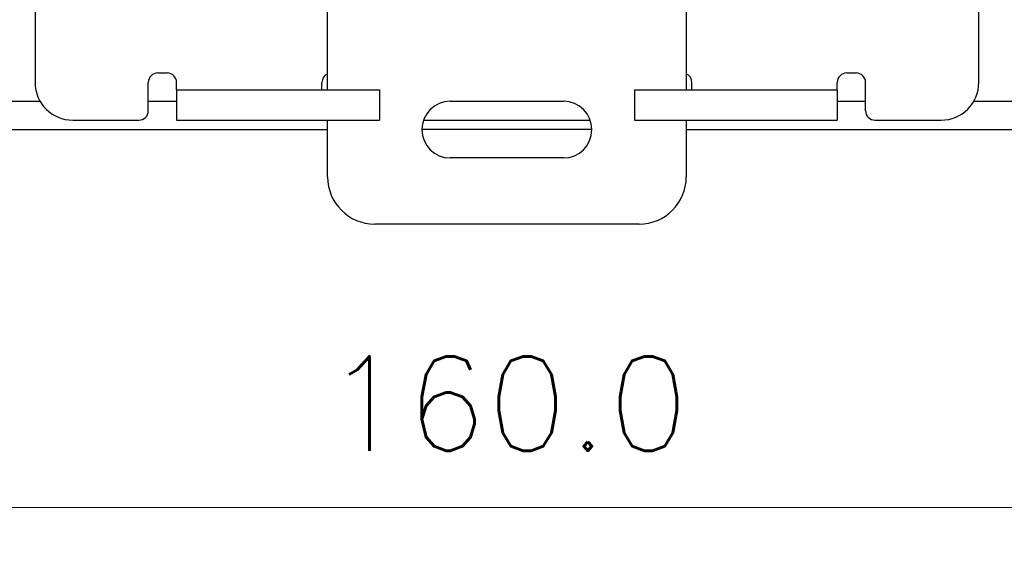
# Model space of a CAD drawing. Header units: millimetres. Extents: x 0 to 560, y 0 to 297.
# Tile 2 of 10: x 75 to 127, y 66 to 94. Entities that reach past the tile are written whole.
import ezdxf

# ---------------------------------------------------------------- set-up
doc = ezdxf.new("R2010")
doc.units = ezdxf.units.MM
doc.layers.get('Defpoints').update_dxf_attribs({"linetype": 'CONTINUOUS', "lineweight": 13})
doc.layers.add('Dimension', color=2, linetype='CONTINUOUS', lineweight=9)
doc.layers.add('Line', color=3, linetype='CONTINUOUS', lineweight=25)
doc.styles.get("Standard").update_dxf_attribs({"font": 'romans.shx'})
doc.dimstyles.new('yutana', dxfattribs={"dimtxt": 3.5, "dimasz": 3, "dimexe": 1, "dimexo": 0.6, "dimgap": 1.5, "dimtad": 1, "dimdec": 1, "dimzin": 0, "dimdsep": 46, "dimtxsty": 'Standard', "dimcen": 0, "dimadec": 0, "dimazin": 0, "dimtp": 0.01, "dimtm": 0.01, "dimtfac": 1, "dimtdec": 1, "dimtmove": 0, "dimatfit": 3, "dimfxl": 1, "dimtolj": 1, "dimtzin": 0, "dimlwd": 0, "dimlwe": 0, "dimarcsym": 0})

# ---------------------------------------------------------------- blocks, each defined once
blk = doc.blocks.new('*D3')
at = {"layer": 'Defpoints', "color": 0, "ltscale": 5}
for p in [(20.8, 89.5), (180.8, 89.5), (180.8, 68)]:
    blk.add_point(p, dxfattribs=at)
at = {"layer": 'Dimension', "color": 0, "lineweight": 0, "ltscale": 5}
for p, q in [((20.8, 88.3), (20.8, 66)), ((180.8, 88.3), (180.8, 66)), ((26.8, 68), (174.8, 68))]:
    blk.add_line(p, q, dxfattribs=at)
at = {"layer": 'Dimension', "color": 0, "ltscale": 5}
for points in [[(26.8, 69), (26.8, 67), (20.8, 68)], [(174.8, 69), (174.8, 67), (180.8, 68)]]:
    blk.add_solid(points, dxfattribs=at)
at = {"layer": 'Dimension', "color": 0, "ltscale": 5, "insert": (100.8, 73.5), "char_height": 5, "attachment_point": 5}
blk.add_mtext('\\A1;160.0', dxfattribs=at)

msp = doc.modelspace()

# ---------------------------------------------------------------- linework, layer by layer
at = {"layer": 'Line', "color": 7, "linetype": 'Continuous'}
for p, q in [((75.8, 103), (75.8, 90.5)), ((125.8, 90.5), (125.8, 103)), ((91.3, 90.1), (91.3, 97)), ((110.3, 97), (110.3, 90.1)), ((82.3, 91), (82.8, 91)), ((118.8, 91), (119.3, 91)), ((81.8, 89), (81.8, 90.5)), ((83.3, 90.1), (83.3, 90.5)), ((91, 90.1), (91, 90.5)), ((110.6, 90.1), (110.6, 90.5)), ((118.3, 90.1), (118.3, 90.5)), ((119.8, 89), (119.8, 90.5)), ((83.3, 90.1), (94.05, 90.1)), ((83.3, 90.1), (83.3, 88.5)), ((94.05, 90.1), (94.05, 88.5)), ((107.55, 90.1), (118.3, 90.1)), ((107.55, 90.1), (107.55, 88.5)), ((118.3, 90.1), (118.3, 88.5)), ((27.3, 89.5), (76.068, 89.5)), ((81.8, 89.5), (83.3, 89.5)), ((97.8, 89.5), (103.8, 89.5)), ((118.3, 89.5), (119.8, 89.5)), ((125.532, 89.5), (174.3, 89.5)), ((77.8, 88.5), (81.3, 88.5)), ((83.3, 88.5), (94.05, 88.5)), ((91.3, 85.5), (91.3, 88.5)), ((96.39, 88.5), (105.21, 88.5)), ((107.55, 88.5), (118.3, 88.5)), ((110.3, 88.5), (110.3, 85.5)), ((120.3, 88.5), (123.8, 88.5)), ((27.3, 88), (91.3, 88)), ((105.289, 88), (96.311, 88)), ((110.3, 88), (174.3, 88)), ((103.8, 86.5), (97.8, 86.5)), ((107.8, 83), (93.8, 83))]:
    msp.add_line(p, q, dxfattribs=at)
for centre, radius, start, end in [((82.3, 90.5), 0.5, 90, 180), ((82.8, 90.5), 0.5, 0, 90), ((91.5, 90.5), 0.5, 113.6749, 180), ((110.1, 90.5), 0.5, 0, 66.3251), ((118.8, 90.5), 0.5, 90, 180), ((119.3, 90.5), 0.5, 0, 90), ((77.8, 90.5), 2, 180, 270), ((123.8, 90.5), 2, 270, 0), ((97.8, 88), 1.5, 90, 270), ((103.8, 88), 1.5, 270, 90), ((81.3, 89), 0.5, 270, 0), ((120.3, 89), 0.5, 180, 270), ((93.8, 85.5), 2.5, 180, 270), ((107.8, 85.5), 2.5, 270, 0)]:
    msp.add_arc(centre, radius, start, end, dxfattribs=at)

# ---------------------------------------------------------------- dimensions: what is measured, and where the dimension line sits
at = {"layer": 'Dimension', "color": 7}
dim = msp.add_linear_dim(base=(180.8, 68), p1=(20.8, 89.5), p2=(180.8, 89.5), dimstyle='yutana', override={"dimscale": 2, "dimtxt": 2.5, "dimasz": 3}, dxfattribs=at)
dim.commit()
dim.dimension.update_dxf_attribs({"geometry": '*D3', "text_midpoint": (100.8, 73.5)})

doc.saveas('drawing.dxf')
